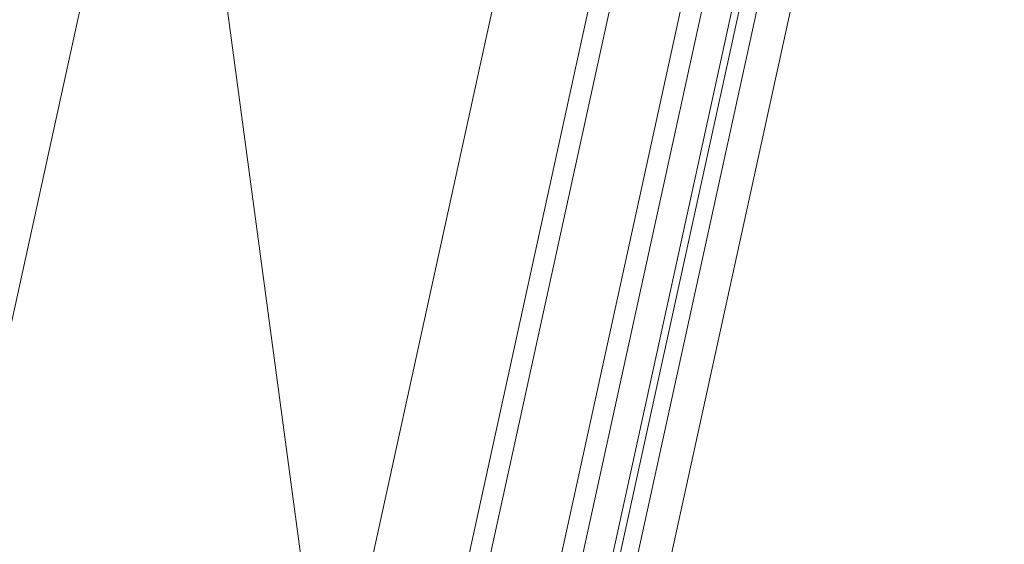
# Model space of a CAD drawing. Header units: metres. Extents: x 233012 to 233264, y 553571 to 554014.
# Tile 204 of 256: x 233203.424 to 233203.707, y 553832.806 to 553832.958. Entities that reach past the tile are written whole.
import ezdxf

# ---------------------------------------------------------------- set-up
doc = ezdxf.new("R2010")
doc.units = ezdxf.units.M
doc.layers.add('A-NL30_stijlen_dorpels-pui', color=252, linetype='Continuous', lineweight=5)
doc.layers.add('A-NL30_wandopeningen', color=252, linetype='Continuous', lineweight=5)

# ---------------------------------------------------------------- blocks, each defined once
blk = doc.blocks.new('NLRS_31_WI_CWP_aluminium raam_gen_mie - AWS 65 BS kiep-2839039-01_Situatie')
at = {"layer": 'A-NL30_wandopeningen'}
for p, q in [((-0.252, 0.059), (0, 0.15072)), ((0.192, 0.059), (-0.192, 0.059)), ((0.2065, 0.032), (-0.2064, 0.032)), ((-0.2064, 0.026), (0.2065, 0.026)), ((0.2065, 0.006), (-0.2064, 0.006)), ((-0.2064, 0), (0.2065, 0)), ((-0.1994, -0.0085), (0.1994, -0.0085)), ((-0.2065, -0.0105), (0.2065, -0.0105)), ((-0.2065, -0.0155), (0.2065, -0.0155))]:
    blk.add_line(p, q, dxfattribs=at)
blk = doc.blocks.new('Rectangular Mullion - NLRS_31_CWM_vliesgevelprofiel bxh 50x200_gen_mie-2811612-01_Situatie')
at = {"layer": 'A-NL30_stijlen_dorpels-pui'}
for p, q in [((233203.512, 553833.28429), (233203.39443, 553832.747)), ((233203.5898, 553832.70425), (233203.70738, 553833.24153))]:
    blk.add_line(p, q, dxfattribs=at)

msp = doc.modelspace()

# ---------------------------------------------------------------- block references
at = {"layer": 'A-NL30_stijlen_dorpels-pui'}
msp.add_blockref('Rectangular Mullion - NLRS_31_CWM_vliesgevelprofiel bxh 50x200_gen_mie-2811612-01_Situatie', (0, 0), dxfattribs=at)
at = {"layer": 'A-NL30_wandopeningen', "rotation": 77.65672900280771}
msp.add_blockref('NLRS_31_WI_CWP_aluminium raam_gen_mie - AWS 65 BS kiep-2839039-01_Situatie', (233203.62417, 553832.97823), dxfattribs=at)

doc.saveas('drawing.dxf')
